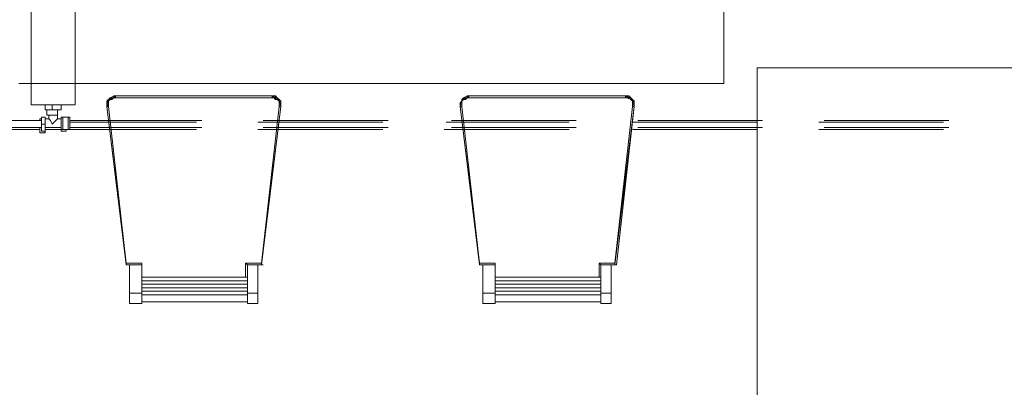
# Model space of a CAD drawing. Header units: millimetres. Extents: x 413 to 305578, y 115 to 38116.
# Tile 6 of 194: x 13377 to 15605, y 12896 to 13727. Entities that reach past the tile are written whole.
import ezdxf

# ---------------------------------------------------------------- set-up
doc = ezdxf.new("R2010")
doc.units = ezdxf.units.MM
for name, color, linetype, true_color in [('PDF _PD-Lighting', 7, 'Continuous', 0xb80000), ('PDF$_59-60$-$Floor$Plan$-$В_Этаж$00_Сводный$A-DETL-MBND', 7, 'Continuous', 0xdd3700), ('PDF$_V$line_ifc_RVT-1-В_Этаж$00_Сводный$I-FURN', 7, 'Continuous', 0xdcdcdc)]:
    doc.layers.add(name, color=color, linetype=linetype, true_color=true_color)
doc.layers.add('PDF$_59-60$-$Floor$Plan$-$В_Этаж$00_Сводный$M-EQPM', color=2, linetype='Continuous')
doc.layers.add('PDF$_59-60$-$Floor$Plan$-$В_Этаж$00_Сводный$P-PIPE', color=3, linetype='Continuous')

msp = doc.modelspace()

# ---------------------------------------------------------------- linework, layer by layer
at = {"layer": 'PDF _PD-Lighting', "lineweight": 0}
msp.add_lwpolyline([(17066.4, 13618.2), (15045.9, 13618.2), (15045.9, 11796.6)], dxfattribs=at)
at = {"layer": 'PDF$_59-60$-$Floor$Plan$-$В_Этаж$00_Сводный$A-DETL-MBND', "color": 1, "lineweight": 0}
for points in [[(13789, 13498.9), (13490.7, 13498.9)], [(14210.6, 13498.9), (13928.2, 13498.9)], [(14636.2, 13498.9), (14353.8, 13498.9)], [(15057.8, 13498.9), (14775.4, 13498.9)], [(15479.4, 13498.9), (15197, 13498.9)], [(13490.7, 13483), (13789, 13483)], [(13928.2, 13483), (14210.6, 13483)], [(14353.8, 13483), (14636.2, 13483)], [(14775.4, 13483), (15057.8, 13483)], [(15197, 13483), (15479.4, 13483)]]:
    msp.add_lwpolyline(points, dxfattribs=at)
at = {"layer": 'PDF$_59-60$-$Floor$Plan$-$В_Этаж$00_Сводный$A-DETL-MBND', "color": 5, "lineweight": 0}
for points in [[(13777.1, 13494.9), (13490.7, 13494.9)], [(13490.7, 13479), (13777.1, 13479)], [(14198.7, 13494.9), (13916.3, 13494.9)], [(13916.3, 13479), (14198.7, 13479)], [(14337.9, 13479), (14620.3, 13479)], [(14620.3, 13494.9), (14341.9, 13494.9)], [(15045.9, 13494.9), (14763.5, 13494.9)], [(14763.5, 13479), (15045.9, 13479)], [(15467.5, 13494.9), (15185.1, 13494.9)], [(15185.1, 13479), (15467.5, 13479)]]:
    msp.add_lwpolyline(points, dxfattribs=at)
at = {"layer": 'PDF$_59-60$-$Floor$Plan$-$В_Этаж$00_Сводный$M-EQPM', "lineweight": 0}
for points in [[(13403.2, 14533), (13403.2, 13534.7), (13502.6, 13534.7), (13502.6, 14533)], [(13502.6, 14533), (13502.6, 13534.7), (13403.2, 13534.7), (13403.2, 14533)]]:
    msp.add_lwpolyline(points, close=True, dxfattribs=at)
for points in [[(13470.8, 13534.7), (13470.8, 13522.8), (13450.9, 13522.8), (13435, 13522.8), (13435, 13534.7)], [(13439, 13522.8), (13439, 13510.8), (13462.8, 13510.8)], [(13450.9, 13534.7), (13450.9, 13522.8)], [(13462.8, 13522.8), (13462.8, 13510.8), (13462.8, 13502.9), (13470.8, 13502.9), (13470.8, 13506.9), (13474.8, 13506.9)], [(13435, 13475), (13427, 13475), (13427, 13491), (13427, 13506.9), (13435, 13506.9), (13435, 13491), (13435, 13475), (13435, 13471.1), (13423.1, 13471.1), (13423.1, 13483)], [(13423.1, 13498.9), (13423.1, 13502.9), (13427, 13502.9)], [(13442.9, 13510.8), (13442.9, 13502.9), (13435, 13502.9)], [(13462.8, 13502.9), (13458.9, 13498.9), (13450.9, 13491), (13446.9, 13498.9), (13442.9, 13502.9)], [(13490.7, 13487), (13490.7, 13483), (13490.7, 13479), (13486.7, 13479), (13474.8, 13479), (13470.8, 13479), (13470.8, 13483), (13470.8, 13487), (13470.8, 13491), (13470.8, 13494.9), (13470.8, 13498.9), (13470.8, 13502.9), (13470.8, 13506.9)], [(13470.8, 13502.9), (13470.8, 13483), (13470.8, 13475), (13482.7, 13475), (13482.7, 13479)], [(13474.8, 13479), (13474.8, 13506.9), (13486.7, 13506.9), (13490.7, 13506.9), (13490.7, 13502.9), (13490.7, 13498.9)], [(13486.7, 13479), (13486.7, 13506.9)], [(13490.7, 13483), (13490.7, 13487), (13490.7, 13491), (13490.7, 13494.9), (13490.7, 13498.9), (13490.7, 13502.9)], [(13427, 13491), (13435, 13491)], [(13435, 13479), (13470.8, 13479), (13470.8, 13483), (13435, 13483)]]:
    msp.add_lwpolyline(points, dxfattribs=at)
at = {"layer": 'PDF$_59-60$-$Floor$Plan$-$В_Этаж$00_Сводный$P-PIPE', "color": 1, "lineweight": 0}
msp.add_lwpolyline([(13427, 13498.9), (13335.6, 13498.9), (13335.6, 13483), (13427, 13483)], dxfattribs=at)
at = {"layer": 'PDF$_59-60$-$Floor$Plan$-$В_Этаж$00_Сводный$P-PIPE', "color": 5, "lineweight": 0}
msp.add_lwpolyline([(13264, 13479), (13267.9, 13479), (13271.9, 13479), (13275.9, 13479), (13279.9, 13479), (13283.8, 13479), (13287.8, 13479), (13291.8, 13479), (13295.8, 13479), (13299.8, 13479), (13303.7, 13479), (13307.7, 13479), (13311.7, 13479), (13311.7, 13483), (13311.7, 13479), (13423.1, 13479)], dxfattribs=at)
at = {"layer": 'PDF$_V$line_ifc_RVT-1-В_Этаж$00_Сводный$I-FURN', "lineweight": 0}
for points in [[(13375.3, 14381.9), (14970.3, 14381.9), (14970.3, 13582.4), (13375.3, 13582.4)], [(13578.2, 13530.7), (13618, 13176.7), (13653.8, 13176.7), (13653.8, 13144.9), (13653.8, 13176.7), (13618, 13176.7), (13574.2, 13530.7), (13574.2, 13534.7), (13578.2, 13542.7), (13578.2, 13546.6), (13582.2, 13550.6), (13590.1, 13550.6), (13582.2, 13550.6), (13590.1, 13550.6), (13594.1, 13550.6), (13594.1, 13554.6), (13590.1, 13550.6)], [(13582.2, 13546.6), (13586.1, 13546.6), (13582.2, 13546.6), (13578.2, 13542.7), (13578.2, 13534.7), (13578.2, 13542.7), (13578.2, 13546.6), (13582.2, 13550.6), (13578.2, 13546.6), (13574.2, 13542.7), (13574.2, 13538.7), (13574.2, 13530.7), (13618, 13172.8), (13653.8, 13172.8), (13653.8, 13144.9), (13653.8, 13172.8), (13618, 13172.8), (13574.2, 13530.7), (13578.2, 13534.7), (13574.2, 13534.7), (13578.2, 13542.7), (13578.2, 13546.6), (13582.2, 13550.6), (13590.1, 13554.6)], [(13574.2, 13530.7), (13578.2, 13530.7), (13578.2, 13534.7), (13578.2, 13542.7), (13582.2, 13546.6), (13578.2, 13546.6)], [(13574.2, 13542.7), (13578.2, 13542.7), (13574.2, 13538.7), (13574.2, 13530.7), (13618, 13172.8), (13625.9, 13172.8), (13653.8, 13172.8), (13653.8, 13109.1), (13653.8, 13085.3), (13625.9, 13085.3), (13625.9, 13109.1), (13625.9, 13172.8)], [(13574.2, 13542.7), (13574.2, 13542.7)], [(13578.2, 13542.7), (13582.2, 13546.6), (13586.1, 13550.6), (13582.2, 13550.6)], [(13578.2, 13546.6), (13578.2, 13546.6)], [(13578.2, 13546.6), (13578.2, 13546.6)], [(13578.2, 13546.6), (13578.2, 13546.6)], [(13578.2, 13546.6), (13578.2, 13546.6)], [(13578.2, 13542.7), (13578.2, 13542.7)], [(13578.2, 13542.7), (13578.2, 13542.7)], [(13578.2, 13542.7), (13578.2, 13542.7)], [(13578.2, 13542.7), (13578.2, 13542.7)], [(13578.2, 13542.7), (13578.2, 13542.7)], [(13582.2, 13550.6), (13582.2, 13550.6)], [(13582.2, 13550.6), (13582.2, 13550.6)], [(13582.2, 13550.6), (13582.2, 13550.6)], [(13582.2, 13550.6), (13582.2, 13550.6)], [(13582.2, 13546.6), (13582.2, 13546.6)], [(13582.2, 13546.6), (13582.2, 13546.6)], [(13960, 13550.6), (13960, 13546.6), (13952.1, 13550.6), (13948.1, 13550.6), (13594.1, 13550.6), (13590.1, 13550.6), (13586.1, 13546.6), (13586.1, 13550.6), (13590.1, 13550.6), (13594.1, 13554.6), (13948.1, 13554.6), (13956, 13550.6), (13960, 13550.6), (13964, 13546.6), (13968, 13542.7), (13968, 13538.7)], [(13586.1, 13546.6), (13590.1, 13550.6), (13594.1, 13550.6), (13948.1, 13550.6), (13948.1, 13554.6)], [(13586.1, 13546.6), (13586.1, 13546.6)], [(13590.1, 13554.6), (13590.1, 13554.6)], [(13964, 13546.6), (13960, 13546.6), (13964, 13542.7), (13968, 13534.7), (13968, 13542.7), (13964, 13546.6), (13960, 13550.6), (13956, 13550.6), (13948.1, 13550.6), (13594.1, 13550.6), (13590.1, 13550.6), (13590.1, 13554.6), (13594.1, 13554.6), (13948.1, 13554.6), (13956, 13554.6), (13960, 13550.6), (13964, 13546.6), (13968, 13542.7), (13968, 13538.7), (13968, 13530.7), (13924.2, 13176.7), (13924.2, 13172.8), (13892.4, 13172.8), (13892.4, 13109.1), (13892.4, 13085.3), (13916.3, 13085.3), (13916.3, 13109.1), (13916.3, 13172.8), (13924.2, 13172.8), (13968, 13530.7), (13924.2, 13172.8), (13892.4, 13172.8), (13892.4, 13144.9), (13653.8, 13144.9)], [(13590.1, 13550.6), (13590.1, 13550.6)], [(13590.1, 13550.6), (13590.1, 13550.6)], [(13590.1, 13550.6), (13590.1, 13550.6)], [(13590.1, 13550.6), (13590.1, 13550.6)], [(13590.1, 13550.6), (13590.1, 13550.6)], [(13594.1, 13554.6), (13594.1, 13554.6)], [(13594.1, 13554.6), (13594.1, 13554.6)], [(13594.1, 13554.6), (13948.1, 13554.6), (13956, 13550.6), (13956, 13554.6)], [(13594.1, 13554.6), (13594.1, 13554.6)], [(13594.1, 13550.6), (13948.1, 13550.6), (13952.1, 13550.6), (13956, 13550.6), (13960, 13550.6), (13964, 13546.6), (13964, 13542.7), (13968, 13542.7)], [(13594.1, 13550.6), (13594.1, 13550.6)], [(13594.1, 13550.6), (13594.1, 13550.6)], [(13594.1, 13550.6), (13594.1, 13550.6)], [(13924.2, 13176.7), (13968, 13530.7), (13968, 13534.7), (13964, 13534.7), (13964, 13542.7), (13968, 13534.7), (13968, 13530.7), (13964, 13530.7), (13964, 13534.7)], [(13948.1, 13554.6), (13948.1, 13554.6)], [(13948.1, 13554.6), (13948.1, 13554.6)], [(13948.1, 13554.6), (13948.1, 13554.6)], [(13948.1, 13550.6), (13948.1, 13550.6)], [(13948.1, 13550.6), (13952.1, 13550.6), (13960, 13550.6), (13964, 13546.6), (13964, 13542.7), (13960, 13546.6)], [(13948.1, 13550.6), (13948.1, 13550.6)], [(13948.1, 13550.6), (13948.1, 13550.6)], [(13952.1, 13550.6), (13952.1, 13550.6)], [(13952.1, 13550.6), (13952.1, 13550.6)], [(13952.1, 13550.6), (13956, 13546.6), (13960, 13546.6), (13956, 13546.6)], [(13956, 13554.6), (13956, 13554.6)], [(13956, 13550.6), (13956, 13550.6)], [(13956, 13550.6), (13956, 13550.6)], [(13960, 13550.6), (13960, 13550.6)], [(13960, 13550.6), (13960, 13550.6)], [(13960, 13550.6), (13960, 13550.6)], [(13960, 13550.6), (13960, 13550.6)], [(13960, 13550.6), (13960, 13550.6)], [(13960, 13546.6), (13960, 13546.6)], [(13960, 13546.6), (13960, 13546.6)], [(13964, 13546.6), (13964, 13546.6)], [(13964, 13546.6), (13964, 13546.6)], [(13964, 13546.6), (13964, 13546.6)], [(13964, 13546.6), (13964, 13546.6)], [(13964, 13546.6), (13964, 13546.6)], [(13964, 13542.7), (13964, 13542.7)], [(13964, 13542.7), (13964, 13542.7)], [(13964, 13542.7), (13968, 13534.7), (13968, 13530.7)], [(13964, 13542.7), (13964, 13542.7)], [(13968, 13542.7), (13968, 13542.7)], [(13968, 13542.7), (13968, 13542.7)], [(13968, 13542.7), (13968, 13542.7)], [(14377.6, 13546.6), (14381.6, 13546.6), (14377.6, 13542.7), (14373.7, 13534.7), (14373.7, 13530.7), (14417.4, 13172.8), (14453.2, 13172.8), (14453.2, 13144.9), (14453.2, 13172.8), (14417.4, 13172.8), (14373.7, 13530.7), (14373.7, 13538.7), (14377.6, 13542.7), (14377.6, 13546.6), (14381.6, 13550.6), (14389.6, 13554.6), (14393.6, 13554.6), (14389.6, 13554.6)], [(14425.4, 13172.8), (14453.2, 13172.8), (14453.2, 13109.1), (14453.2, 13085.3), (14425.4, 13085.3), (14425.4, 13109.1), (14425.4, 13172.8), (14417.4, 13172.8), (14373.7, 13530.7), (14373.7, 13538.7), (14377.6, 13542.7), (14377.6, 13546.6), (14381.6, 13550.6), (14389.6, 13554.6), (14389.6, 13550.6), (14381.6, 13550.6), (14377.6, 13546.6), (14377.6, 13542.7), (14373.7, 13538.7), (14373.7, 13530.7), (14373.7, 13538.7), (14377.6, 13542.7), (14377.6, 13546.6), (14381.6, 13550.6), (14389.6, 13554.6), (14393.6, 13554.6), (14747.6, 13554.6), (14755.5, 13554.6), (14759.5, 13550.6), (14763.5, 13546.6), (14767.4, 13542.7), (14767.4, 13538.7), (14767.4, 13530.7), (14727.7, 13172.8), (14715.7, 13172.8), (14715.7, 13109.1), (14715.7, 13085.3), (14691.9, 13085.3), (14691.9, 13109.1), (14691.9, 13172.8), (14723.7, 13172.8), (14767.4, 13530.7), (14767.4, 13534.7), (14767.4, 13538.7), (14767.4, 13530.7), (14723.7, 13172.8), (14727.7, 13172.8)], [(14755.5, 13554.6), (14755.5, 13550.6), (14747.6, 13554.6), (14393.6, 13554.6), (14389.6, 13550.6), (14393.6, 13550.6), (14747.6, 13550.6), (14755.5, 13550.6), (14759.5, 13550.6), (14763.5, 13546.6), (14767.4, 13542.7), (14767.4, 13534.7), (14767.4, 13542.7), (14763.5, 13542.7), (14763.5, 13546.6), (14759.5, 13550.6), (14755.5, 13550.6), (14747.6, 13550.6), (14393.6, 13550.6), (14389.6, 13550.6), (14381.6, 13550.6), (14377.6, 13546.6), (14377.6, 13542.7), (14377.6, 13534.7), (14373.7, 13534.7), (14377.6, 13542.7), (14381.6, 13546.6), (14385.6, 13550.6), (14389.6, 13550.6)], [(14373.7, 13530.7), (14377.6, 13530.7), (14377.6, 13534.7), (14377.6, 13542.7), (14381.6, 13546.6), (14385.6, 13546.6), (14389.6, 13550.6), (14393.6, 13550.6), (14393.6, 13554.6)], [(14453.2, 13172.8), (14453.2, 13176.7), (14453.2, 13144.9), (14453.2, 13176.7), (14417.4, 13176.7), (14377.6, 13530.7), (14377.6, 13534.7), (14377.6, 13542.7), (14381.6, 13546.6), (14385.6, 13550.6), (14381.6, 13550.6)], [(14377.6, 13546.6), (14377.6, 13546.6)], [(14377.6, 13546.6), (14377.6, 13546.6)], [(14377.6, 13546.6), (14377.6, 13546.6)], [(14377.6, 13542.7), (14377.6, 13542.7)], [(14377.6, 13542.7), (14377.6, 13542.7)], [(14377.6, 13542.7), (14377.6, 13542.7)], [(14377.6, 13542.7), (14377.6, 13542.7)], [(14377.6, 13542.7), (14377.6, 13542.7)], [(14377.6, 13542.7), (14377.6, 13542.7)], [(14377.6, 13542.7), (14377.6, 13542.7)], [(14381.6, 13546.6), (14385.6, 13546.6), (14385.6, 13550.6), (14389.6, 13550.6), (14393.6, 13554.6), (14747.6, 13554.6), (14755.5, 13550.6), (14759.5, 13550.6), (14763.5, 13546.6), (14767.4, 13542.7), (14767.4, 13538.7)], [(14381.6, 13550.6), (14381.6, 13550.6)], [(14381.6, 13550.6), (14381.6, 13550.6)], [(14381.6, 13550.6), (14381.6, 13550.6)], [(14381.6, 13546.6), (14381.6, 13546.6)], [(14381.6, 13546.6), (14381.6, 13546.6)], [(14381.6, 13546.6), (14381.6, 13546.6)], [(14385.6, 13546.6), (14389.6, 13550.6), (14393.6, 13550.6), (14747.6, 13550.6), (14747.6, 13554.6)], [(14385.6, 13550.6), (14385.6, 13550.6)], [(14385.6, 13546.6), (14385.6, 13546.6)], [(14389.6, 13554.6), (14389.6, 13554.6)], [(14389.6, 13550.6), (14389.6, 13550.6)], [(14389.6, 13550.6), (14389.6, 13550.6)], [(14389.6, 13550.6), (14389.6, 13550.6)], [(14389.6, 13550.6), (14389.6, 13550.6)], [(14389.6, 13550.6), (14389.6, 13550.6)], [(14393.6, 13554.6), (14393.6, 13554.6)], [(14393.6, 13554.6), (14393.6, 13554.6)], [(14393.6, 13554.6), (14393.6, 13554.6)], [(14393.6, 13550.6), (14747.6, 13550.6), (14751.5, 13550.6), (14755.5, 13550.6), (14759.5, 13550.6), (14763.5, 13546.6), (14767.4, 13542.7)], [(14393.6, 13550.6), (14393.6, 13550.6)], [(14393.6, 13550.6), (14393.6, 13550.6)], [(14393.6, 13550.6), (14393.6, 13550.6)], [(14747.6, 13554.6), (14747.6, 13554.6)], [(14747.6, 13554.6), (14747.6, 13554.6)], [(14747.6, 13554.6), (14747.6, 13554.6)], [(14747.6, 13550.6), (14747.6, 13550.6)], [(14747.6, 13550.6), (14747.6, 13550.6)], [(14747.6, 13550.6), (14751.5, 13550.6), (14759.5, 13546.6), (14759.5, 13550.6)], [(14747.6, 13550.6), (14747.6, 13550.6)], [(14751.5, 13550.6), (14759.5, 13546.6), (14763.5, 13546.6), (14763.5, 13542.7), (14763.5, 13534.7)], [(14751.5, 13550.6), (14751.5, 13550.6)], [(14755.5, 13554.6), (14755.5, 13554.6)], [(14755.5, 13550.6), (14755.5, 13550.6)], [(14755.5, 13550.6), (14755.5, 13550.6)], [(14755.5, 13550.6), (14755.5, 13550.6)], [(14759.5, 13550.6), (14759.5, 13550.6)], [(14759.5, 13550.6), (14759.5, 13550.6)], [(14759.5, 13550.6), (14759.5, 13550.6)], [(14759.5, 13550.6), (14759.5, 13550.6)], [(14759.5, 13550.6), (14759.5, 13550.6)], [(14759.5, 13546.6), (14759.5, 13546.6)], [(14763.5, 13542.7), (14759.5, 13546.6), (14763.5, 13546.6)], [(14763.5, 13546.6), (14763.5, 13546.6)], [(14763.5, 13546.6), (14763.5, 13546.6)], [(14763.5, 13546.6), (14763.5, 13546.6)], [(14763.5, 13546.6), (14763.5, 13546.6)], [(14763.5, 13546.6), (14763.5, 13546.6)], [(14763.5, 13546.6), (14763.5, 13546.6)], [(14763.5, 13542.7), (14763.5, 13542.7)], [(14763.5, 13542.7), (14763.5, 13542.7)], [(14767.4, 13542.7), (14767.4, 13542.7)], [(14767.4, 13542.7), (14767.4, 13542.7)], [(14767.4, 13542.7), (14767.4, 13542.7)], [(14767.4, 13542.7), (14767.4, 13542.7)], [(13574.2, 13538.7), (13574.2, 13538.7)], [(13574.2, 13538.7), (13574.2, 13538.7)], [(13653.8, 13172.8), (13653.8, 13176.7), (13653.8, 13144.9), (13653.8, 13176.7), (13618, 13176.7), (13574.2, 13530.7), (13574.2, 13534.7), (13574.2, 13538.7)], [(13574.2, 13534.7), (13574.2, 13534.7)], [(13574.2, 13530.7), (13574.2, 13530.7)], [(13574.2, 13530.7), (13574.2, 13530.7)], [(13574.2, 13530.7), (13574.2, 13530.7)], [(13574.2, 13530.7), (13574.2, 13530.7)], [(13574.2, 13530.7), (13574.2, 13530.7)], [(13578.2, 13534.7), (13578.2, 13534.7)], [(13618, 13176.7), (13578.2, 13530.7), (13578.2, 13534.7)], [(13578.2, 13534.7), (13578.2, 13534.7)], [(13578.2, 13530.7), (13578.2, 13530.7)], [(13888.4, 13176.7), (13888.4, 13144.9), (13888.4, 13176.7), (13924.2, 13176.7), (13968, 13530.7), (13968, 13534.7), (13968, 13538.7)], [(13964, 13530.7), (13924.2, 13176.7), (13888.4, 13176.7), (13892.4, 13172.8), (13916.3, 13172.8)], [(13968, 13530.7), (13924.2, 13172.8)], [(13968, 13538.7), (13968, 13538.7)], [(13968, 13538.7), (13968, 13530.7)], [(13968, 13538.7), (13968, 13538.7)], [(13968, 13534.7), (13968, 13534.7)], [(13968, 13534.7), (13968, 13534.7)], [(13968, 13534.7), (13968, 13534.7)], [(13968, 13530.7), (13968, 13530.7)], [(13968, 13530.7), (13968, 13530.7)], [(13968, 13530.7), (13968, 13530.7)], [(13968, 13530.7), (13968, 13530.7)], [(13968, 13530.7), (13968, 13530.7)], [(13968, 13530.7), (13968, 13530.7)], [(14373.7, 13538.7), (14373.7, 13538.7)], [(14373.7, 13538.7), (14373.7, 13538.7)], [(14377.6, 13530.7), (14417.4, 13176.7), (14453.2, 13176.7), (14453.2, 13144.9), (14453.2, 13176.7), (14417.4, 13176.7), (14373.7, 13530.7), (14373.7, 13534.7), (14373.7, 13538.7)], [(14373.7, 13534.7), (14373.7, 13534.7)], [(14373.7, 13530.7), (14373.7, 13530.7)], [(14373.7, 13530.7), (14373.7, 13530.7)], [(14373.7, 13530.7), (14373.7, 13530.7)], [(14373.7, 13530.7), (14373.7, 13530.7)], [(14417.4, 13176.7), (14377.6, 13530.7), (14377.6, 13534.7)], [(14377.6, 13534.7), (14377.6, 13534.7)], [(14377.6, 13534.7), (14377.6, 13534.7)], [(14377.6, 13530.7), (14377.6, 13530.7)], [(14377.6, 13530.7), (14377.6, 13530.7)], [(14767.4, 13530.7), (14763.5, 13530.7), (14763.5, 13534.7), (14767.4, 13534.7), (14767.4, 13530.7), (14723.7, 13176.7), (14687.9, 13176.7), (14687.9, 13144.9), (14687.9, 13176.7), (14723.7, 13176.7), (14763.5, 13530.7)], [(14767.4, 13538.7), (14767.4, 13538.7)], [(14767.4, 13538.7), (14767.4, 13538.7)], [(14767.4, 13534.7), (14767.4, 13534.7)], [(14767.4, 13534.7), (14767.4, 13534.7)], [(14767.4, 13534.7), (14767.4, 13534.7)], [(14767.4, 13530.7), (14767.4, 13530.7)], [(14767.4, 13530.7), (14767.4, 13530.7)], [(14767.4, 13530.7), (14767.4, 13530.7)], [(14767.4, 13530.7), (14767.4, 13530.7)], [(14767.4, 13530.7), (14767.4, 13530.7)], [(14767.4, 13530.7), (14767.4, 13530.7)], [(13653.8, 13176.7), (13618, 13176.7), (13618, 13172.8)], [(13618, 13176.7), (13618, 13176.7)], [(13618, 13176.7), (13618, 13176.7)], [(13618, 13176.7), (13618, 13176.7)], [(13618, 13172.8), (13618, 13172.8)], [(13618, 13172.8), (13618, 13172.8)], [(13618, 13172.8), (13618, 13172.8)], [(13653.8, 13176.7), (13653.8, 13176.7)], [(13653.8, 13176.7), (13653.8, 13176.7)], [(13653.8, 13176.7), (13653.8, 13176.7)], [(13653.8, 13172.8), (13653.8, 13172.8)], [(13653.8, 13172.8), (13653.8, 13172.8)], [(13653.8, 13172.8), (13653.8, 13172.8)], [(13888.4, 13176.7), (13888.4, 13176.7)], [(13888.4, 13176.7), (13888.4, 13176.7)], [(13888.4, 13176.7), (13888.4, 13176.7)], [(13892.4, 13172.8), (13892.4, 13172.8)], [(13892.4, 13172.8), (13892.4, 13172.8)], [(13892.4, 13172.8), (13892.4, 13144.9)], [(13892.4, 13172.8), (13892.4, 13172.8)], [(13924.2, 13176.7), (13924.2, 13176.7)], [(13924.2, 13176.7), (13924.2, 13176.7)], [(13924.2, 13176.7), (13924.2, 13176.7)], [(13924.2, 13172.8), (13928.2, 13172.8)], [(13924.2, 13172.8), (13924.2, 13172.8)], [(13924.2, 13172.8), (13924.2, 13172.8)], [(14453.2, 13176.7), (14417.4, 13176.7), (14417.4, 13172.8)], [(14417.4, 13176.7), (14417.4, 13176.7)], [(14417.4, 13176.7), (14417.4, 13176.7)], [(14417.4, 13176.7), (14417.4, 13176.7)], [(14417.4, 13172.8), (14417.4, 13172.8)], [(14417.4, 13172.8), (14417.4, 13172.8)], [(14417.4, 13172.8), (14417.4, 13172.8)], [(14453.2, 13176.7), (14453.2, 13176.7)], [(14453.2, 13176.7), (14453.2, 13176.7)], [(14453.2, 13176.7), (14453.2, 13176.7)], [(14453.2, 13172.8), (14453.2, 13172.8)], [(14453.2, 13172.8), (14453.2, 13172.8)], [(14453.2, 13172.8), (14453.2, 13172.8)], [(14715.7, 13172.8), (14691.9, 13172.8), (14687.9, 13176.7), (14723.7, 13176.7), (14723.7, 13172.8), (14691.9, 13172.8), (14691.9, 13144.9), (14691.9, 13172.8)], [(14687.9, 13176.7), (14687.9, 13176.7)], [(14687.9, 13176.7), (14687.9, 13176.7)], [(14723.7, 13176.7), (14687.9, 13176.7), (14687.9, 13144.9), (14687.9, 13176.7)], [(14687.9, 13176.7), (14687.9, 13176.7)], [(14691.9, 13172.8), (14691.9, 13172.8)], [(14691.9, 13172.8), (14691.9, 13172.8)], [(14691.9, 13172.8), (14691.9, 13172.8)], [(14723.7, 13176.7), (14723.7, 13176.7)], [(14723.7, 13176.7), (14723.7, 13176.7)], [(14723.7, 13176.7), (14723.7, 13176.7)], [(14723.7, 13172.8), (14723.7, 13172.8)], [(14727.7, 13172.8), (14727.7, 13172.8)], [(14453.2, 13144.9), (14691.9, 13144.9)], [(13653.8, 13137), (13892.4, 13137)], [(13653.8, 13129), (13892.4, 13129)], [(13653.8, 13121), (13892.4, 13121)], [(14453.2, 13137), (14691.9, 13137)], [(14453.2, 13129), (14691.9, 13129)], [(14453.2, 13121), (14691.9, 13121)], [(13625.9, 13109.1), (13653.8, 13109.1)], [(13653.8, 13113.1), (13892.4, 13113.1)], [(13653.8, 13105.1), (13892.4, 13105.1)], [(13892.4, 13109.1), (13916.3, 13109.1)], [(14425.4, 13109.1), (14453.2, 13109.1)], [(14453.2, 13113.1), (14691.9, 13113.1)], [(14453.2, 13105.1), (14691.9, 13105.1)], [(14691.9, 13109.1), (14715.7, 13109.1)], [(13892.4, 13089.2), (13653.8, 13089.2)], [(14691.9, 13089.2), (14453.2, 13089.2)]]:
    msp.add_lwpolyline(points, dxfattribs=at)
for points in [[(13594.1, 13554.6), (13590.1, 13554.6), (13582.2, 13550.6), (13578.2, 13546.6), (13574.2, 13542.7), (13574.2, 13538.7), (13574.2, 13530.7), (13574.2, 13538.7), (13574.2, 13542.7), (13578.2, 13546.6), (13582.2, 13550.6), (13590.1, 13554.6)], [(13968, 13530.7), (13968, 13538.7), (13968, 13542.7), (13964, 13546.6), (13960, 13550.6), (13956, 13554.6), (13948.1, 13554.6), (13956, 13554.6), (13960, 13550.6), (13964, 13546.6), (13968, 13542.7), (13968, 13538.7)], [(14723.7, 13176.7), (14767.4, 13530.7), (14767.4, 13534.7), (14763.5, 13542.7), (14767.4, 13534.7), (14767.4, 13530.7)], [(14767.4, 13530.7), (14767.4, 13538.7), (14767.4, 13542.7), (14763.5, 13546.6), (14759.5, 13550.6), (14755.5, 13554.6), (14747.6, 13554.6), (14755.5, 13554.6), (14759.5, 13550.6), (14763.5, 13546.6), (14767.4, 13542.7), (14767.4, 13538.7)], [(13888.4, 13176.7), (13924.2, 13176.7), (13888.4, 13176.7), (13888.4, 13144.9)]]:
    msp.add_lwpolyline(points, close=True, dxfattribs=at)

doc.saveas('drawing.dxf')
